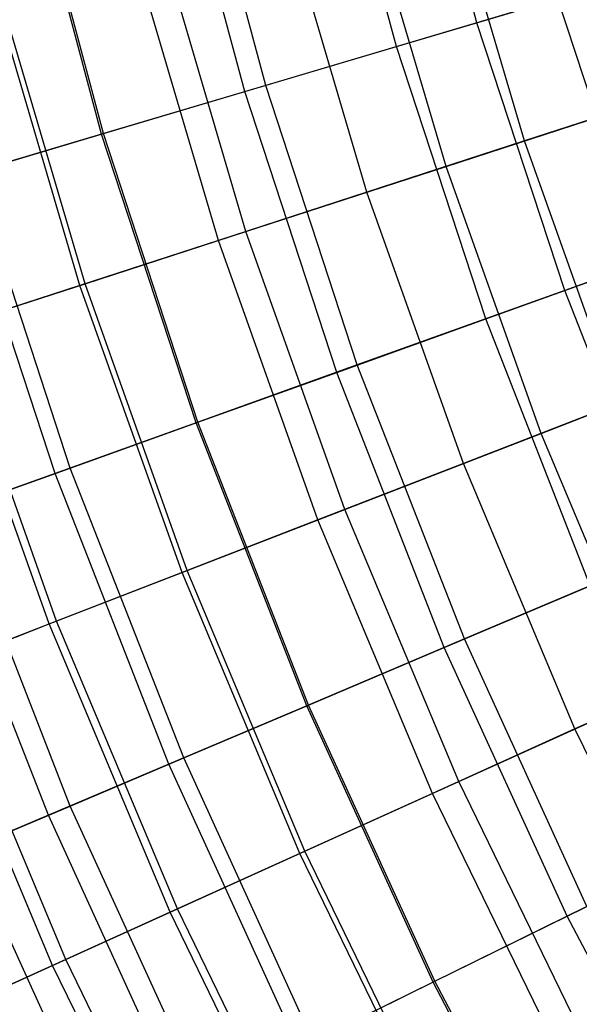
# Model space of a CAD drawing. Extents: x -135 to 135, y -135 to 135.
# Tile 149 of 207: x -25.39 to -22.7, y -11.61 to -6.87. Entities that reach past the tile are written whole.
import ezdxf

# ---------------------------------------------------------------- set-up
doc = ezdxf.new("R2010")
doc.units = 0
doc.header["$LTSCALE"] = 25.4
doc.layers.get('0').update_dxf_attribs({"linetype": 'CONTINUOUS'})

# ---------------------------------------------------------------- blocks, each defined once
blk = doc.blocks.new('SANTANA_BIURKO_A_PM_STL')
at = {"color": 0}
for p, q in [((-23.1902, -6.887, 152.9881), (-23.5399, -5.5758, 152.9881)), ((-23.1902, -6.887, 152.9881), (-23.5399, -5.5758, 152.9881)), ((-23.5779, -7.0021, 186.2003), (-23.9334, -5.6691, 186.2003)), ((-23.5779, -7.0021, 186.2003), (-23.9334, -5.6691, 186.2003)), ((-24.2077, -7.1891, 154.9323), (-24.5727, -5.8205, 154.9323)), ((-24.2077, -7.1891, 154.9323), (-24.5727, -5.8205, 154.9323)), ((-24.3087, -7.2191, 185.0324), (-24.6752, -5.8448, 185.0324)), ((-24.3087, -7.2191, 185.0324), (-24.6752, -5.8448, 185.0324)), ((-24.998, -7.4238, 156.5584), (-25.3749, -6.0105, 156.5584)), ((-24.998, -7.4238, 156.5584), (-25.3749, -6.0105, 156.5584)), ((-24.9891, -7.4212, 183.8276), (-25.3659, -6.0084, 183.8276)), ((-24.9891, -7.4212, 183.8276), (-25.3659, -6.0084, 183.8276)), ((-22.9611, -7.4565, 187.2648), (-23.34, -6.1689, 187.2648)), ((-22.9611, -7.4565, 187.2648), (-23.34, -6.1689, 187.2648)), ((-23.3391, -7.5792, 153.0923), (-23.7242, -6.2705, 153.0923)), ((-23.3391, -7.5792, 153.0923), (-23.7242, -6.2705, 153.0923)), ((-23.72, -7.7029, 186.1381), (-24.1114, -6.3728, 186.1381)), ((-23.72, -7.7029, 186.1381), (-24.1114, -6.3728, 186.1381)), ((-24.3029, -7.8922, 154.9684), (-24.7039, -6.5294, 154.9684)), ((-24.3029, -7.8922, 154.9684), (-24.7039, -6.5294, 154.9684)), ((-24.4351, -7.9352, 184.9669), (-24.8384, -6.5649, 184.9669)), ((-24.4351, -7.9352, 184.9669), (-24.8384, -6.5649, 184.9669)), ((-22.1038, -6.5643, 151.0295), (-23.1902, -6.887, 152.9881)), ((-22.1038, -6.5643, 151.0295), (-23.1902, -6.887, 152.9881)), ((-25.1025, -8.1519, 183.7566), (-25.5167, -6.7442, 183.7566)), ((-25.1025, -8.1519, 183.7566), (-25.5167, -6.7442, 183.7566)), ((-25.0773, -8.1437, 156.5853), (-25.4912, -6.7375, 156.5853)), ((-25.0773, -8.1437, 156.5853), (-25.4912, -6.7375, 156.5853)), ((-23.5779, -7.0021, 186.2003), (-22.801, -6.7714, 187.3245)), ((-23.5779, -7.0021, 186.2003), (-22.801, -6.7714, 187.3245)), ((-22.3855, -8.0392, 187.3245), (-22.801, -6.7714, 187.3245)), ((-22.3855, -8.0392, 187.3245), (-22.801, -6.7714, 187.3245)), ((-23.1902, -6.887, 152.9881), (-24.2077, -7.1891, 154.9323)), ((-23.1902, -6.887, 152.9881), (-24.2077, -7.1891, 154.9323)), ((-22.7676, -8.1764, 152.9881), (-23.1902, -6.887, 152.9881)), ((-22.7676, -8.1764, 152.9881), (-23.1902, -6.887, 152.9881)), ((-24.3087, -7.2191, 185.0324), (-23.5779, -7.0021, 186.2003)), ((-24.3087, -7.2191, 185.0324), (-23.5779, -7.0021, 186.2003)), ((-23.1482, -8.3131, 186.2003), (-23.5779, -7.0021, 186.2003)), ((-23.1482, -8.3131, 186.2003), (-23.5779, -7.0021, 186.2003)), ((-24.2077, -7.1891, 154.9323), (-24.998, -7.4238, 156.5584)), ((-24.2077, -7.1891, 154.9323), (-24.998, -7.4238, 156.5584)), ((-23.7665, -8.5352, 154.9323), (-24.2077, -7.1891, 154.9323)), ((-23.7665, -8.5352, 154.9323), (-24.2077, -7.1891, 154.9323)), ((-22.1625, -7.1971, 188.3423), (-22.9611, -7.4565, 187.2648)), ((-22.1625, -7.1971, 188.3423), (-22.9611, -7.4565, 187.2648)), ((-24.9891, -7.4212, 183.8276), (-24.3087, -7.2191, 185.0324)), ((-24.9891, -7.4212, 183.8276), (-24.3087, -7.2191, 185.0324)), ((-23.8657, -8.5708, 185.0324), (-24.3087, -7.2191, 185.0324)), ((-23.8657, -8.5708, 185.0324), (-24.3087, -7.2191, 185.0324)), ((-23.3391, -7.5792, 153.0923), (-22.3152, -7.2467, 151.2113)), ((-23.3391, -7.5792, 153.0923), (-22.3152, -7.2467, 151.2113)), ((-24.998, -7.4238, 156.5584), (-25.6902, -7.6294, 158.1011)), ((-24.998, -7.4238, 156.5584), (-25.6902, -7.6294, 158.1011)), ((-25.6153, -7.6072, 182.5933), (-24.9891, -7.4212, 183.8276)), ((-25.6153, -7.6072, 182.5933), (-24.9891, -7.4212, 183.8276)), ((-24.5424, -8.8138, 156.5584), (-24.998, -7.4238, 156.5584)), ((-24.5424, -8.8138, 156.5584), (-24.998, -7.4238, 156.5584)), ((-24.5337, -8.8107, 183.8276), (-24.9891, -7.4212, 183.8276)), ((-24.5337, -8.8107, 183.8276), (-24.9891, -7.4212, 183.8276)), ((-22.9611, -7.4565, 187.2648), (-23.72, -7.7029, 186.1381)), ((-22.9611, -7.4565, 187.2648), (-23.72, -7.7029, 186.1381)), ((-22.5112, -8.721, 187.2648), (-22.9611, -7.4565, 187.2648)), ((-22.5112, -8.721, 187.2648), (-22.9611, -7.4565, 187.2648)), ((-24.3029, -7.8922, 154.9684), (-23.3391, -7.5792, 153.0923)), ((-24.3029, -7.8922, 154.9684), (-23.3391, -7.5792, 153.0923)), ((-22.8818, -8.8646, 153.0923), (-23.3391, -7.5792, 153.0923)), ((-22.8818, -8.8646, 153.0923), (-23.3391, -7.5792, 153.0923)), ((-25.222, -9.0579, 158.1011), (-25.6902, -7.6294, 158.1011)), ((-25.222, -9.0579, 158.1011), (-25.6902, -7.6294, 158.1011)), ((-25.1485, -9.0315, 182.5933), (-25.6153, -7.6072, 182.5933)), ((-25.1485, -9.0315, 182.5933), (-25.6153, -7.6072, 182.5933)), ((-23.72, -7.7029, 186.1381), (-24.4351, -7.9352, 184.9669)), ((-23.72, -7.7029, 186.1381), (-24.4351, -7.9352, 184.9669)), ((-23.2553, -9.0093, 186.1381), (-23.72, -7.7029, 186.1381)), ((-23.2553, -9.0093, 186.1381), (-23.72, -7.7029, 186.1381)), ((-21.7009, -7.7934, 151.0295), (-22.7676, -8.1764, 152.9881)), ((-21.7009, -7.7934, 151.0295), (-22.7676, -8.1764, 152.9881)), ((-25.0773, -8.1437, 156.5853), (-24.3029, -7.8922, 154.9684)), ((-25.0773, -8.1437, 156.5853), (-24.3029, -7.8922, 154.9684)), ((-23.8267, -9.2306, 154.9684), (-24.3029, -7.8922, 154.9684)), ((-23.8267, -9.2306, 154.9684), (-24.3029, -7.8922, 154.9684)), ((-24.4351, -7.9352, 184.9669), (-25.1025, -8.1519, 183.7566)), ((-24.4351, -7.9352, 184.9669), (-25.1025, -8.1519, 183.7566)), ((-23.9564, -9.2809, 184.9669), (-24.4351, -7.9352, 184.9669)), ((-23.9564, -9.2809, 184.9669), (-24.4351, -7.9352, 184.9669)), ((-23.1482, -8.3131, 186.2003), (-22.3855, -8.0392, 187.3245)), ((-23.1482, -8.3131, 186.2003), (-22.3855, -8.0392, 187.3245)), ((-25.7552, -8.3639, 158.1165), (-25.0773, -8.1437, 156.5853)), ((-25.7552, -8.3639, 158.1165), (-25.0773, -8.1437, 156.5853)), ((-25.1025, -8.1519, 183.7566), (-25.7182, -8.3519, 182.5129)), ((-25.1025, -8.1519, 183.7566), (-25.7182, -8.3519, 182.5129)), ((-24.6106, -9.5344, 183.7566), (-25.1025, -8.1519, 183.7566)), ((-24.6106, -9.5344, 183.7566), (-25.1025, -8.1519, 183.7566)), ((-24.586, -9.5248, 156.5853), (-25.0773, -8.1437, 156.5853)), ((-24.586, -9.5248, 156.5853), (-25.0773, -8.1437, 156.5853)), ((-22.7676, -8.1764, 152.9881), (-23.7665, -8.5352, 154.9323)), ((-22.7676, -8.1764, 152.9881), (-23.7665, -8.5352, 154.9323)), ((-22.2733, -9.4401, 152.9881), (-22.7676, -8.1764, 152.9881)), ((-22.2733, -9.4401, 152.9881), (-22.7676, -8.1764, 152.9881)), ((-23.8657, -8.5708, 185.0324), (-23.1482, -8.3131, 186.2003)), ((-23.8657, -8.5708, 185.0324), (-23.1482, -8.3131, 186.2003)), ((-22.6457, -9.598, 186.2003), (-23.1482, -8.3131, 186.2003)), ((-22.6457, -9.598, 186.2003), (-23.1482, -8.3131, 186.2003)), ((-25.2506, -9.7823, 158.1165), (-25.7552, -8.3639, 158.1165)), ((-25.2506, -9.7823, 158.1165), (-25.7552, -8.3639, 158.1165)), ((-25.2143, -9.7682, 182.5129), (-25.7182, -8.3519, 182.5129)), ((-25.2143, -9.7682, 182.5129), (-25.7182, -8.3519, 182.5129)), ((-22.8818, -8.8646, 153.0923), (-21.878, -8.4757, 151.2113)), ((-22.8818, -8.8646, 153.0923), (-21.878, -8.4757, 151.2113)), ((-23.7665, -8.5352, 154.9323), (-24.5424, -8.8138, 156.5584)), ((-23.7665, -8.5352, 154.9323), (-24.5424, -8.8138, 156.5584)), ((-24.5337, -8.8107, 183.8276), (-23.8657, -8.5708, 185.0324)), ((-24.5337, -8.8107, 183.8276), (-23.8657, -8.5708, 185.0324)), ((-23.3475, -9.8954, 185.0324), (-23.8657, -8.5708, 185.0324)), ((-23.3475, -9.8954, 185.0324), (-23.8657, -8.5708, 185.0324)), ((-23.2506, -9.8543, 154.9323), (-23.7665, -8.5352, 154.9323)), ((-23.2506, -9.8543, 154.9323), (-23.7665, -8.5352, 154.9323)), ((-22.5112, -8.721, 187.2648), (-23.2553, -9.0093, 186.1381)), ((-22.5112, -8.721, 187.2648), (-23.2553, -9.0093, 186.1381)), ((-24.5424, -8.8138, 156.5584), (-25.222, -9.0579, 158.1011)), ((-24.5424, -8.8138, 156.5584), (-25.222, -9.0579, 158.1011)), ((-25.1485, -9.0315, 182.5933), (-24.5337, -8.8107, 183.8276)), ((-25.1485, -9.0315, 182.5933), (-24.5337, -8.8107, 183.8276)), ((-24.0096, -10.1761, 156.5584), (-24.5424, -8.8138, 156.5584)), ((-24.0096, -10.1761, 156.5584), (-24.5424, -8.8138, 156.5584)), ((-24.0011, -10.1724, 183.8276), (-24.5337, -8.8107, 183.8276)), ((-24.0011, -10.1724, 183.8276), (-24.5337, -8.8107, 183.8276)), ((-23.8267, -9.2306, 154.9684), (-22.8818, -8.8646, 153.0923)), ((-23.8267, -9.2306, 154.9684), (-22.8818, -8.8646, 153.0923)), ((-22.3538, -10.1225, 153.0923), (-22.8818, -8.8646, 153.0923)), ((-22.3538, -10.1225, 153.0923), (-22.8818, -8.8646, 153.0923)), ((-25.7073, -9.2321, 181.3361), (-25.1485, -9.0315, 182.5933)), ((-25.7073, -9.2321, 181.3361), (-25.1485, -9.0315, 182.5933)), ((-24.6025, -10.4273, 182.5933), (-25.1485, -9.0315, 182.5933)), ((-24.6025, -10.4273, 182.5933), (-25.1485, -9.0315, 182.5933)), ((-23.2553, -9.0093, 186.1381), (-23.9564, -9.2809, 184.9669)), ((-23.2553, -9.0093, 186.1381), (-23.9564, -9.2809, 184.9669)), ((-22.7186, -10.2877, 186.1381), (-23.2553, -9.0093, 186.1381)), ((-22.7186, -10.2877, 186.1381), (-23.2553, -9.0093, 186.1381)), ((-25.222, -9.0579, 158.1011), (-25.8146, -9.2707, 159.5739)), ((-25.222, -9.0579, 158.1011), (-25.8146, -9.2707, 159.5739)), ((-24.6744, -10.4578, 158.1011), (-25.222, -9.0579, 158.1011)), ((-24.6744, -10.4578, 158.1011), (-25.222, -9.0579, 158.1011)), ((-25.1492, -10.659, 181.3361), (-25.7073, -9.2321, 181.3361)), ((-25.1492, -10.659, 181.3361), (-25.7073, -9.2321, 181.3361)), ((-24.586, -9.5248, 156.5853), (-23.8267, -9.2306, 154.9684)), ((-24.586, -9.5248, 156.5853), (-23.8267, -9.2306, 154.9684)), ((-23.2769, -10.5405, 154.9684), (-23.8267, -9.2306, 154.9684)), ((-23.2769, -10.5405, 154.9684), (-23.8267, -9.2306, 154.9684)), ((-25.2542, -10.7035, 159.5739), (-25.8146, -9.2707, 159.5739)), ((-25.2542, -10.7035, 159.5739), (-25.8146, -9.2707, 159.5739)), ((-23.9564, -9.2809, 184.9669), (-24.6106, -9.5344, 183.7566)), ((-23.9564, -9.2809, 184.9669), (-24.6106, -9.5344, 183.7566)), ((-23.4036, -10.5979, 184.9669), (-23.9564, -9.2809, 184.9669)), ((-23.4036, -10.5979, 184.9669), (-23.9564, -9.2809, 184.9669)), ((-22.2733, -9.4401, 152.9881), (-23.2506, -9.8543, 154.9323)), ((-22.2733, -9.4401, 152.9881), (-23.2506, -9.8543, 154.9323)), ((-25.2506, -9.7823, 158.1165), (-24.586, -9.5248, 156.5853)), ((-25.2506, -9.7823, 158.1165), (-24.586, -9.5248, 156.5853)), ((-24.0187, -10.8765, 156.5853), (-24.586, -9.5248, 156.5853)), ((-24.0187, -10.8765, 156.5853), (-24.586, -9.5248, 156.5853)), ((-24.6106, -9.5344, 183.7566), (-25.2143, -9.7682, 182.5129)), ((-24.6106, -9.5344, 183.7566), (-25.2143, -9.7682, 182.5129)), ((-24.0427, -10.8873, 183.7566), (-24.6106, -9.5344, 183.7566)), ((-24.0427, -10.8873, 183.7566), (-24.6106, -9.5344, 183.7566)), ((-23.3475, -9.8954, 185.0324), (-22.6457, -9.598, 186.2003)), ((-23.3475, -9.8954, 185.0324), (-22.6457, -9.598, 186.2003)), ((-25.8298, -10.0067, 159.5786), (-25.2506, -9.7823, 158.1165)), ((-25.8298, -10.0067, 159.5786), (-25.2506, -9.7823, 158.1165)), ((-25.2143, -9.7682, 182.5129), (-25.7641, -9.9812, 181.2421)), ((-25.2143, -9.7682, 182.5129), (-25.7641, -9.9812, 181.2421)), ((-24.6679, -11.1704, 158.1165), (-25.2506, -9.7823, 158.1165)), ((-24.6679, -11.1704, 158.1165), (-25.2506, -9.7823, 158.1165)), ((-24.6325, -11.1544, 182.5129), (-25.2143, -9.7682, 182.5129)), ((-24.6325, -11.1544, 182.5129), (-25.2143, -9.7682, 182.5129)), ((-23.2506, -9.8543, 154.9323), (-24.0096, -10.1761, 156.5584)), ((-23.2506, -9.8543, 154.9323), (-24.0096, -10.1761, 156.5584)), ((-22.6614, -11.1425, 154.9323), (-23.2506, -9.8543, 154.9323)), ((-22.6614, -11.1425, 154.9323), (-23.2506, -9.8543, 154.9323)), ((-24.0011, -10.1724, 183.8276), (-23.3475, -9.8954, 185.0324)), ((-24.0011, -10.1724, 183.8276), (-23.3475, -9.8954, 185.0324)), ((-22.756, -11.189, 185.0324), (-23.3475, -9.8954, 185.0324)), ((-22.756, -11.189, 185.0324), (-23.3475, -9.8954, 185.0324)), ((-25.1695, -11.3976, 181.2421), (-25.7641, -9.9812, 181.2421)), ((-25.1695, -11.3976, 181.2421), (-25.7641, -9.9812, 181.2421)), ((-21.9917, -9.9586, 187.2648), (-22.7186, -10.2877, 186.1381)), ((-21.9917, -9.9586, 187.2648), (-22.7186, -10.2877, 186.1381)), ((-25.2338, -11.4267, 159.5786), (-25.8298, -10.0067, 159.5786)), ((-25.2338, -11.4267, 159.5786), (-25.8298, -10.0067, 159.5786)), ((-23.2769, -10.5405, 154.9684), (-22.3538, -10.1225, 153.0923)), ((-23.2769, -10.5405, 154.9684), (-22.3538, -10.1225, 153.0923)), ((-24.0096, -10.1761, 156.5584), (-24.6744, -10.4578, 158.1011)), ((-24.0096, -10.1761, 156.5584), (-24.6744, -10.4578, 158.1011)), ((-24.6025, -10.4273, 182.5933), (-24.0011, -10.1724, 183.8276)), ((-24.6025, -10.4273, 182.5933), (-24.0011, -10.1724, 183.8276)), ((-23.4013, -11.5063, 156.5584), (-24.0096, -10.1761, 156.5584)), ((-23.4013, -11.5063, 156.5584), (-24.0096, -10.1761, 156.5584)), ((-23.393, -11.5022, 183.8276), (-24.0011, -10.1724, 183.8276)), ((-23.393, -11.5022, 183.8276), (-24.0011, -10.1724, 183.8276)), ((-22.7186, -10.2877, 186.1381), (-23.4036, -10.5979, 184.9669)), ((-22.7186, -10.2877, 186.1381), (-23.4036, -10.5979, 184.9669)), ((-22.1118, -11.5344, 186.1381), (-22.7186, -10.2877, 186.1381)), ((-22.1118, -11.5344, 186.1381), (-22.7186, -10.2877, 186.1381)), ((-25.1492, -10.659, 181.3361), (-24.6025, -10.4273, 182.5933)), ((-25.1492, -10.659, 181.3361), (-24.6025, -10.4273, 182.5933)), ((-23.9792, -11.7904, 182.5933), (-24.6025, -10.4273, 182.5933)), ((-23.9792, -11.7904, 182.5933), (-24.6025, -10.4273, 182.5933)), ((-24.6744, -10.4578, 158.1011), (-25.2542, -10.7035, 159.5739)), ((-24.6744, -10.4578, 158.1011), (-25.2542, -10.7035, 159.5739)), ((-24.0492, -11.8249, 158.1011), (-24.6744, -10.4578, 158.1011)), ((-24.0492, -11.8249, 158.1011), (-24.6744, -10.4578, 158.1011)), ((-24.0187, -10.8765, 156.5853), (-23.2769, -10.5405, 154.9684)), ((-24.0187, -10.8765, 156.5853), (-23.2769, -10.5405, 154.9684)), ((-22.6551, -11.8179, 154.9684), (-23.2769, -10.5405, 154.9684)), ((-22.6551, -11.8179, 154.9684), (-23.2769, -10.5405, 154.9684)), ((-23.4036, -10.5979, 184.9669), (-24.0427, -10.8873, 183.7566)), ((-23.4036, -10.5979, 184.9669), (-24.0427, -10.8873, 183.7566)), ((-22.7784, -11.8822, 184.9669), (-23.4036, -10.5979, 184.9669)), ((-22.7784, -11.8822, 184.9669), (-23.4036, -10.5979, 184.9669)), ((-25.639, -10.8666, 180.0621), (-25.1492, -10.659, 181.3361)), ((-25.639, -10.8666, 180.0621), (-25.1492, -10.659, 181.3361)), ((-24.5119, -12.0524, 181.3361), (-25.1492, -10.659, 181.3361)), ((-24.5119, -12.0524, 181.3361), (-25.1492, -10.659, 181.3361)), ((-25.2542, -10.7035, 159.5739), (-25.7511, -10.9141, 160.9733)), ((-25.2542, -10.7035, 159.5739), (-25.7511, -10.9141, 160.9733)), ((-24.6143, -12.1027, 159.5739), (-25.2542, -10.7035, 159.5739)), ((-24.6143, -12.1027, 159.5739), (-25.2542, -10.7035, 159.5739)), ((-22.756, -11.189, 185.0324), (-22.0719, -10.8526, 186.2003)), ((-22.756, -11.189, 185.0324), (-22.0719, -10.8526, 186.2003)), ((-24.9893, -12.2871, 180.0621), (-25.639, -10.8666, 180.0621)), ((-24.9893, -12.2871, 180.0621), (-25.639, -10.8666, 180.0621)), ((-24.6679, -11.1704, 158.1165), (-24.0187, -10.8765, 156.5853)), ((-24.6679, -11.1704, 158.1165), (-24.0187, -10.8765, 156.5853)), ((-24.0427, -10.8873, 183.7566), (-24.6325, -11.1544, 182.5129)), ((-24.0427, -10.8873, 183.7566), (-24.6325, -11.1544, 182.5129)), ((-23.4005, -12.2067, 183.7566), (-24.0427, -10.8873, 183.7566)), ((-23.4005, -12.2067, 183.7566), (-24.0427, -10.8873, 183.7566)), ((-23.3771, -12.1945, 156.5853), (-24.0187, -10.8765, 156.5853)), ((-23.3771, -12.1945, 156.5853), (-24.0187, -10.8765, 156.5853)), ((-25.2338, -11.4267, 159.5786), (-24.6679, -11.1704, 158.1165)), ((-25.2338, -11.4267, 159.5786), (-24.6679, -11.1704, 158.1165)), ((-24.6325, -11.1544, 182.5129), (-25.1695, -11.3976, 181.2421)), ((-24.6325, -11.1544, 182.5129), (-25.1695, -11.3976, 181.2421)), ((-24.009, -12.5241, 158.1165), (-24.6679, -11.1704, 158.1165)), ((-24.009, -12.5241, 158.1165), (-24.6679, -11.1704, 158.1165)), ((-23.9745, -12.5061, 182.5129), (-24.6325, -11.1544, 182.5129)), ((-23.9745, -12.5061, 182.5129), (-24.6325, -11.1544, 182.5129)), ((-22.6614, -11.1425, 154.9323), (-23.4013, -11.5063, 156.5584)), ((-22.6614, -11.1425, 154.9323), (-23.4013, -11.5063, 156.5584)), ((-23.393, -11.5022, 183.8276), (-22.756, -11.189, 185.0324)), ((-23.393, -11.5022, 183.8276), (-22.756, -11.189, 185.0324)), ((-22.0928, -12.4473, 185.0324), (-22.756, -11.189, 185.0324)), ((-22.0928, -12.4473, 185.0324), (-22.756, -11.189, 185.0324)), ((-25.1695, -11.3976, 181.2421), (-25.6509, -11.6156, 179.9512)), ((-25.1695, -11.3976, 181.2421), (-25.6509, -11.6156, 179.9512)), ((-24.4972, -12.7788, 181.2421), (-25.1695, -11.3976, 181.2421)), ((-24.4972, -12.7788, 181.2421), (-25.1695, -11.3976, 181.2421)), ((-25.7231, -11.6483, 160.9833), (-25.2338, -11.4267, 159.5786)), ((-25.7231, -11.6483, 160.9833), (-25.2338, -11.4267, 159.5786)), ((-24.5598, -12.8114, 159.5786), (-25.2338, -11.4267, 159.5786)), ((-24.5598, -12.8114, 159.5786), (-25.2338, -11.4267, 159.5786)), ((-23.4013, -11.5063, 156.5584), (-24.0492, -11.8249, 158.1011)), ((-23.4013, -11.5063, 156.5584), (-24.0492, -11.8249, 158.1011)), ((-23.9792, -11.7904, 182.5933), (-23.393, -11.5022, 183.8276)), ((-23.9792, -11.7904, 182.5933), (-23.393, -11.5022, 183.8276)), ((-22.7193, -12.8003, 156.5584), (-23.4013, -11.5063, 156.5584)), ((-22.7193, -12.8003, 156.5584), (-23.4013, -11.5063, 156.5584)), ((-22.7112, -12.7957, 183.8276), (-23.393, -11.5022, 183.8276)), ((-22.7112, -12.7957, 183.8276), (-23.393, -11.5022, 183.8276))]:
    blk.add_line(p, q, dxfattribs=at)

msp = doc.modelspace()

# ---------------------------------------------------------------- block references
at = {"color": 253}
msp.add_blockref('SANTANA_BIURKO_A_PM_STL', (0, 0), dxfattribs=at)

doc.saveas('drawing.dxf')
